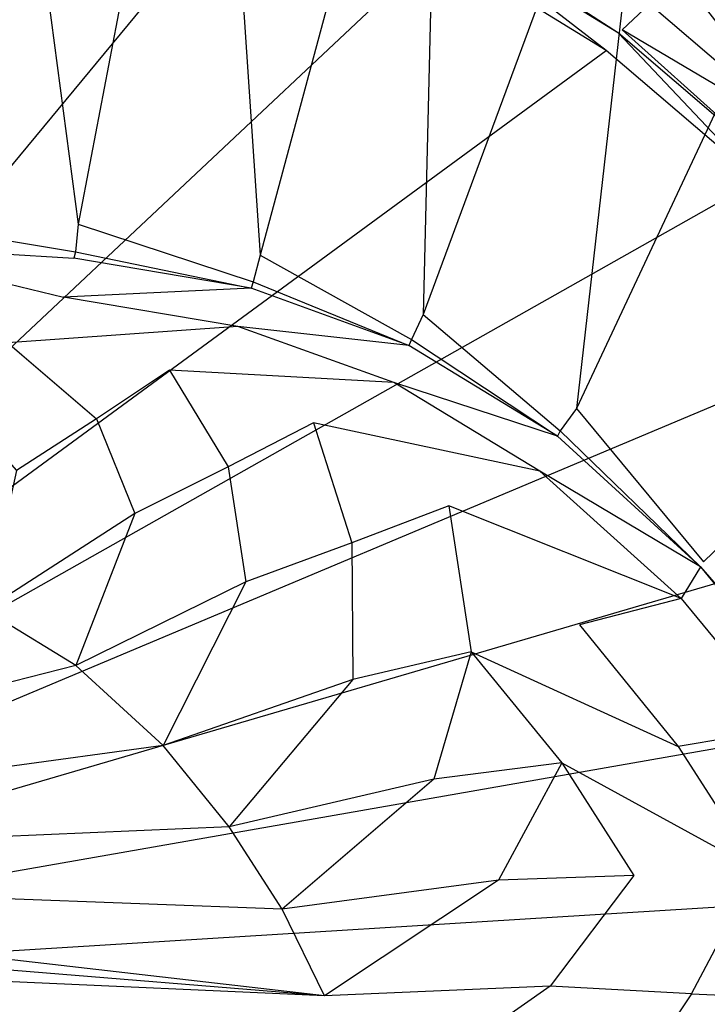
# Model space of a CAD drawing. Extents: x 0 to 0.54, y -0.45 to 0.
# Tile 36 of 38: x 0.356 to 0.441, y -0.197 to -0.076. Entities that reach past the tile are written whole.
import ezdxf

# ---------------------------------------------------------------- set-up
doc = ezdxf.new("R2010")
doc.units = 0
doc.layers.add('L3_WT_416055_0___REPLACEMTFOREM', color=7, linetype='CONTINUOUS')

msp = doc.modelspace()

# ---------------------------------------------------------------- linework, layer by layer
at = {"layer": 'L3_WT_416055_0___REPLACEMTFOREM', "color": 8}
for points, invisible_edges in [([(0.363267, -0.100715, 0.166747), (0.351337, -0.010262, 0.166747), (0.339074, -0.100085, 0.166747), (0.363267, -0.100715, 0.166747)], 13), ([(0.351337, -0.010262, 0.166747), (0.363267, -0.100715, 0.166747), (0.379691, -0.014793, 0.166747), (0.351337, -0.010262, 0.166747)], 14), ([(0.385665, -0.104504, 0.166747), (0.379691, -0.014793, 0.166747), (0.363267, -0.100715, 0.166747), (0.385665, -0.104504, 0.166747)], 13), ([(0.379691, -0.014793, 0.166747), (0.385665, -0.104504, 0.166747), (0.407909, -0.021929, 0.166747), (0.379691, -0.014793, 0.166747)], 14), ([(0.405759, -0.111825, 0.166747), (0.407909, -0.021929, 0.166747), (0.385665, -0.104504, 0.166747), (0.405759, -0.111825, 0.166747)], 13), ([(0.407909, -0.021929, 0.166747), (0.405759, -0.111825, 0.166747), (0.434878, -0.032997, 0.166747), (0.407909, -0.021929, 0.166747)], 14), ([(0.424635, -0.123401, 0.166747), (0.434878, -0.032997, 0.166747), (0.405759, -0.111825, 0.166747), (0.424635, -0.123401, 0.166747)], 13), ([(0.434878, -0.032997, 0.166747), (0.424635, -0.123401, 0.166747), (0.459784, -0.048327, 0.166747), (0.434878, -0.032997, 0.166747)], 14), ([(0.287557, -0.161121, 0.031815), (0.337814, -0.047548, 0.03174), (0.361457, -0.051326, 0.03174), (0.287557, -0.161121, 0.031815)], 14), ([(0.442717, -0.139908, 0.166747), (0.459784, -0.048327, 0.166747), (0.424635, -0.123401, 0.166747), (0.442717, -0.139908, 0.166747)], 13), ([(0.361457, -0.051326, 0.03174), (0.291457, -0.163352, 0.031818), (0.287557, -0.161121, 0.031815), (0.361457, -0.051326, 0.03174)], 13), ([(0.291457, -0.163352, 0.031818), (0.361457, -0.051326, 0.03174), (0.384998, -0.057279, 0.03174), (0.291457, -0.163352, 0.031818)], 14), ([(0.384998, -0.057279, 0.03174), (0.295073, -0.166002, 0.031821), (0.291457, -0.163352, 0.031818), (0.384998, -0.057279, 0.03174)], 13), ([(0.295073, -0.166002, 0.031821), (0.384998, -0.057279, 0.03174), (0.407505, -0.066516, 0.03174), (0.295073, -0.166002, 0.031821)], 14), ([(0.408671, -0.064181, 0.031737), (0.428292, -0.079311, 0.031739), (0.407505, -0.066516, 0.03174), (0.408671, -0.064181, 0.031737)], 13), ([(0.409068, -0.063712, 0.033758), (0.429809, -0.077192, 0.031737), (0.408671, -0.064181, 0.031737), (0.409068, -0.063712, 0.033758)], 13), ([(0.428292, -0.079311, 0.031739), (0.408671, -0.064181, 0.031737), (0.429809, -0.077192, 0.031737), (0.428292, -0.079311, 0.031739)], 14), ([(0.429809, -0.077192, 0.031737), (0.409068, -0.063712, 0.033758), (0.430266, -0.076761, 0.033754), (0.429809, -0.077192, 0.031737)], 14), ([(0.409068, -0.063712, 0.033758), (0.433607, -0.073609, 0.048509), (0.430266, -0.076761, 0.033754), (0.409068, -0.063712, 0.033758)], 13), ([(0.407505, -0.066516, 0.03174), (0.298364, -0.16904, 0.031824), (0.295073, -0.166002, 0.031821), (0.407505, -0.066516, 0.03174)], 13), ([(0.298364, -0.16904, 0.031824), (0.407505, -0.066516, 0.03174), (0.428292, -0.079311, 0.031739), (0.298364, -0.16904, 0.031824)], 14), ([(0.441202, -0.066443, 0.082054), (0.457269, -0.087067, 0.065282), (0.437405, -0.070026, 0.065282), (0.441202, -0.066443, 0.082054)], 13), ([(0.437405, -0.070026, 0.065282), (0.453021, -0.090263, 0.048509), (0.433607, -0.073609, 0.048509), (0.437405, -0.070026, 0.065282)], 13), ([(0.453021, -0.090263, 0.048509), (0.437405, -0.070026, 0.065282), (0.457269, -0.087067, 0.065282), (0.453021, -0.090263, 0.048509)], 14), ([(0.453021, -0.090263, 0.048509), (0.430266, -0.076761, 0.033754), (0.433607, -0.073609, 0.048509), (0.453021, -0.090263, 0.048509)], 14), ([(0.429809, -0.077192, 0.031737), (0.446949, -0.095315, 0.031739), (0.428292, -0.079311, 0.031739), (0.429809, -0.077192, 0.031737)], 13), ([(0.430266, -0.076761, 0.033754), (0.448773, -0.09346, 0.031737), (0.429809, -0.077192, 0.031737), (0.430266, -0.076761, 0.033754)], 13), ([(0.446949, -0.095315, 0.031739), (0.429809, -0.077192, 0.031737), (0.448773, -0.09346, 0.031737), (0.446949, -0.095315, 0.031739)], 14), ([(0.448773, -0.09346, 0.031737), (0.430266, -0.076761, 0.033754), (0.449283, -0.093076, 0.03375), (0.448773, -0.09346, 0.031737)], 14), ([(0.430266, -0.076761, 0.033754), (0.453021, -0.090263, 0.048509), (0.449283, -0.093076, 0.03375), (0.430266, -0.076761, 0.033754)], 13), ([(0.428292, -0.079311, 0.031739), (0.301294, -0.172426, 0.031827), (0.298364, -0.16904, 0.031824), (0.428292, -0.079311, 0.031739)], 13), ([(0.301294, -0.172426, 0.031827), (0.428292, -0.079311, 0.031739), (0.446949, -0.095315, 0.031739), (0.301294, -0.172426, 0.031827)], 14), ([(0.446949, -0.095315, 0.031739), (0.303828, -0.176118, 0.031831), (0.301294, -0.172426, 0.031827), (0.446949, -0.095315, 0.031739)], 13), ([(0.303828, -0.176118, 0.031831), (0.446949, -0.095315, 0.031739), (0.462946, -0.114043, 0.031739), (0.303828, -0.176118, 0.031831)], 14), ([(0.362942, -0.10412, 0.166747), (0.339074, -0.100085, 0.166747), (0.339031, -0.103497, 0.166747), (0.362942, -0.10412, 0.166747)], 13), ([(0.339074, -0.100085, 0.166747), (0.362942, -0.10412, 0.166747), (0.363267, -0.100715, 0.166747), (0.339074, -0.100085, 0.166747)], 14), ([(0.384805, -0.107819, 0.166747), (0.363267, -0.100715, 0.166747), (0.362942, -0.10412, 0.166747), (0.384805, -0.107819, 0.166747)], 13), ([(0.363267, -0.100715, 0.166747), (0.384805, -0.107819, 0.166747), (0.385665, -0.104504, 0.166747), (0.363267, -0.100715, 0.166747)], 14), ([(0.361433, -0.109686, 0.139247), (0.338878, -0.104259, 0.162997), (0.33791, -0.109084, 0.139247), (0.361433, -0.109686, 0.139247)], 13), ([(0.362736, -0.104879, 0.162997), (0.339031, -0.103497, 0.166747), (0.338878, -0.104259, 0.162997), (0.362736, -0.104879, 0.162997)], 13), ([(0.338878, -0.104259, 0.162997), (0.361433, -0.109686, 0.139247), (0.362736, -0.104879, 0.162997), (0.338878, -0.104259, 0.162997)], 14), ([(0.339031, -0.103497, 0.166747), (0.362736, -0.104879, 0.162997), (0.362942, -0.10412, 0.166747), (0.339031, -0.103497, 0.166747)], 14), ([(0.384551, -0.108564, 0.162997), (0.362942, -0.10412, 0.166747), (0.362736, -0.104879, 0.162997), (0.384551, -0.108564, 0.162997)], 13), ([(0.362942, -0.10412, 0.166747), (0.384551, -0.108564, 0.162997), (0.384805, -0.107819, 0.166747), (0.362942, -0.10412, 0.166747)], 14), ([(0.384551, -0.108564, 0.162997), (0.362736, -0.104879, 0.162997), (0.361433, -0.109686, 0.139247), (0.384551, -0.108564, 0.162997)], 14), ([(0.404294, -0.114919, 0.166747), (0.385665, -0.104504, 0.166747), (0.384805, -0.107819, 0.166747), (0.404294, -0.114919, 0.166747)], 13), ([(0.385665, -0.104504, 0.166747), (0.404294, -0.114919, 0.166747), (0.405759, -0.111825, 0.166747), (0.385665, -0.104504, 0.166747)], 14), ([(0.403996, -0.115638, 0.162997), (0.384805, -0.107819, 0.166747), (0.384551, -0.108564, 0.162997), (0.403996, -0.115638, 0.162997)], 13), ([(0.384805, -0.107819, 0.166747), (0.403996, -0.115638, 0.162997), (0.404294, -0.114919, 0.166747), (0.384805, -0.107819, 0.166747)], 14), ([(0.33791, -0.109084, 0.139247), (0.354601, -0.11533, 0.111747), (0.361433, -0.109686, 0.139247), (0.33791, -0.109084, 0.139247)], 14), ([(0.384551, -0.108564, 0.162997), (0.361433, -0.109686, 0.139247), (0.382941, -0.113283, 0.139247), (0.384551, -0.108564, 0.162997)], 14), ([(0.403996, -0.115638, 0.162997), (0.384551, -0.108564, 0.162997), (0.382941, -0.113283, 0.139247), (0.403996, -0.115638, 0.162997)], 14), ([(0.382941, -0.113283, 0.139247), (0.361433, -0.109686, 0.139247), (0.354601, -0.11533, 0.111747), (0.382941, -0.113283, 0.139247)], 14), ([(0.422606, -0.126149, 0.166747), (0.405759, -0.111825, 0.166747), (0.404294, -0.114919, 0.166747), (0.422606, -0.126149, 0.166747)], 13), ([(0.405759, -0.111825, 0.166747), (0.422606, -0.126149, 0.166747), (0.424635, -0.123401, 0.166747), (0.405759, -0.111825, 0.166747)], 14), ([(0.382941, -0.113283, 0.139247), (0.354601, -0.11533, 0.111747), (0.374501, -0.118697, 0.111747), (0.382941, -0.113283, 0.139247)], 14), ([(0.402113, -0.120188, 0.139247), (0.382941, -0.113283, 0.139247), (0.374501, -0.118697, 0.111747), (0.402113, -0.120188, 0.139247)], 14), ([(0.403996, -0.115638, 0.162997), (0.382941, -0.113283, 0.139247), (0.402113, -0.120188, 0.139247), (0.403996, -0.115638, 0.162997)], 14), ([(0.462946, -0.114043, 0.031739), (0.305934, -0.180067, 0.031836), (0.303828, -0.176118, 0.031831), (0.462946, -0.114043, 0.031739)], 13), ([(0.305934, -0.180067, 0.031836), (0.462946, -0.114043, 0.031739), (0.475449, -0.135043, 0.031738), (0.305934, -0.180067, 0.031836)], 14), ([(0.422268, -0.126826, 0.162997), (0.404294, -0.114919, 0.166747), (0.403996, -0.115638, 0.162997), (0.422268, -0.126826, 0.162997)], 13), ([(0.404294, -0.114919, 0.166747), (0.422268, -0.126826, 0.162997), (0.422606, -0.126149, 0.166747), (0.404294, -0.114919, 0.166747)], 14), ([(0.365525, -0.124687, 0.084247), (0.354601, -0.11533, 0.111747), (0.347334, -0.121609, 0.084247), (0.365525, -0.124687, 0.084247)], 13), ([(0.354601, -0.11533, 0.111747), (0.365525, -0.124687, 0.084247), (0.374501, -0.118697, 0.111747), (0.354601, -0.11533, 0.111747)], 14), ([(0.422268, -0.126826, 0.162997), (0.403996, -0.115638, 0.162997), (0.402113, -0.120188, 0.139247), (0.422268, -0.126826, 0.162997)], 14), ([(0.381741, -0.130595, 0.084247), (0.374501, -0.118697, 0.111747), (0.365525, -0.124687, 0.084247), (0.381741, -0.130595, 0.084247)], 13), ([(0.402113, -0.120188, 0.139247), (0.374501, -0.118697, 0.111747), (0.392241, -0.12516, 0.111747), (0.402113, -0.120188, 0.139247)], 14), ([(0.374501, -0.118697, 0.111747), (0.381741, -0.130595, 0.084247), (0.392241, -0.12516, 0.111747), (0.374501, -0.118697, 0.111747)], 14), ([(0.420128, -0.13111, 0.139247), (0.402113, -0.120188, 0.139247), (0.392241, -0.12516, 0.111747), (0.420128, -0.13111, 0.139247)], 14), ([(0.422268, -0.126826, 0.162997), (0.402113, -0.120188, 0.139247), (0.420128, -0.13111, 0.139247), (0.422268, -0.126826, 0.162997)], 14), ([(0.347334, -0.121609, 0.084247), (0.355677, -0.131047, 0.070497), (0.365525, -0.124687, 0.084247), (0.347334, -0.121609, 0.084247)], 14), ([(0.440264, -0.14227, 0.166747), (0.424635, -0.123401, 0.166747), (0.422606, -0.126149, 0.166747), (0.440264, -0.14227, 0.166747)], 13), ([(0.424635, -0.123401, 0.166747), (0.440264, -0.14227, 0.166747), (0.442717, -0.139908, 0.166747), (0.424635, -0.123401, 0.166747)], 14), ([(0.37022, -0.136345, 0.070497), (0.365525, -0.124687, 0.084247), (0.355677, -0.131047, 0.070497), (0.37022, -0.136345, 0.070497)], 13), ([(0.365525, -0.124687, 0.084247), (0.37022, -0.136345, 0.070497), (0.381741, -0.130595, 0.084247), (0.365525, -0.124687, 0.084247)], 14), ([(0.396978, -0.139939, 0.084247), (0.392241, -0.12516, 0.111747), (0.381741, -0.130595, 0.084247), (0.396978, -0.139939, 0.084247)], 13), ([(0.420128, -0.13111, 0.139247), (0.392241, -0.12516, 0.111747), (0.408909, -0.135383, 0.111747), (0.420128, -0.13111, 0.139247)], 14), ([(0.392241, -0.12516, 0.111747), (0.396978, -0.139939, 0.084247), (0.408909, -0.135383, 0.111747), (0.392241, -0.12516, 0.111747)], 14), ([(0.439887, -0.142886, 0.162997), (0.422268, -0.126826, 0.162997), (0.420128, -0.13111, 0.139247), (0.439887, -0.142886, 0.162997)], 14), ([(0.439887, -0.142886, 0.162997), (0.422606, -0.126149, 0.166747), (0.422268, -0.126826, 0.162997), (0.439887, -0.142886, 0.162997)], 13), ([(0.422606, -0.126149, 0.166747), (0.439887, -0.142886, 0.162997), (0.440264, -0.14227, 0.166747), (0.422606, -0.126149, 0.166747)], 14), ([(0.383886, -0.144726, 0.070497), (0.381741, -0.130595, 0.084247), (0.37022, -0.136345, 0.070497), (0.383886, -0.144726, 0.070497)], 13), ([(0.381741, -0.130595, 0.084247), (0.383886, -0.144726, 0.070497), (0.396978, -0.139939, 0.084247), (0.381741, -0.130595, 0.084247)], 14), ([(0.355677, -0.131047, 0.070497), (0.351809, -0.148218, 0.063885), (0.37022, -0.136345, 0.070497), (0.355677, -0.131047, 0.070497)], 14), ([(0.4375, -0.146788, 0.139247), (0.420128, -0.13111, 0.139247), (0.408909, -0.135383, 0.111747), (0.4375, -0.146788, 0.139247)], 14), ([(0.439887, -0.142886, 0.162997), (0.420128, -0.13111, 0.139247), (0.4375, -0.146788, 0.139247), (0.439887, -0.142886, 0.162997)], 14), ([(0.475449, -0.135043, 0.031738), (0.307588, -0.184228, 0.03184), (0.305934, -0.180067, 0.031836), (0.475449, -0.135043, 0.031738)], 13), ([(0.307588, -0.184228, 0.03184), (0.475449, -0.135043, 0.031738), (0.484022, -0.15786, 0.031738), (0.307588, -0.184228, 0.03184)], 14), ([(0.411671, -0.153352, 0.084247), (0.408909, -0.135383, 0.111747), (0.396978, -0.139939, 0.084247), (0.411671, -0.153352, 0.084247)], 13), ([(0.4375, -0.146788, 0.139247), (0.408909, -0.135383, 0.111747), (0.424983, -0.150056, 0.111747), (0.4375, -0.146788, 0.139247)], 14), ([(0.408909, -0.135383, 0.111747), (0.411671, -0.153352, 0.084247), (0.424983, -0.150056, 0.111747), (0.408909, -0.135383, 0.111747)], 14), ([(0.362964, -0.155059, 0.063885), (0.37022, -0.136345, 0.070497), (0.351809, -0.148218, 0.063885), (0.362964, -0.155059, 0.063885)], 13), ([(0.37022, -0.136345, 0.070497), (0.362964, -0.155059, 0.063885), (0.383886, -0.144726, 0.070497), (0.37022, -0.136345, 0.070497)], 14), ([(0.397064, -0.156756, 0.070497), (0.396978, -0.139939, 0.084247), (0.383886, -0.144726, 0.070497), (0.397064, -0.156756, 0.070497)], 13), ([(0.396978, -0.139939, 0.084247), (0.397064, -0.156756, 0.070497), (0.411671, -0.153352, 0.084247), (0.396978, -0.139939, 0.084247)], 14), ([(0.45364, -0.158709, 0.166747), (0.442717, -0.139908, 0.166747), (0.440264, -0.14227, 0.166747), (0.45364, -0.158709, 0.166747)], 13), ([(0.439887, -0.142886, 0.162997), (0.4375, -0.146788, 0.139247), (0.453233, -0.159264, 0.162997), (0.439887, -0.142886, 0.162997)], 14), ([(0.439887, -0.142886, 0.162997), (0.45364, -0.158709, 0.166747), (0.440264, -0.14227, 0.166747), (0.439887, -0.142886, 0.162997)], 14), ([(0.45364, -0.158709, 0.166747), (0.439887, -0.142886, 0.162997), (0.453233, -0.159264, 0.162997), (0.45364, -0.158709, 0.166747)], 13), ([(0.373721, -0.164879, 0.063885), (0.383886, -0.144726, 0.070497), (0.362964, -0.155059, 0.063885), (0.373721, -0.164879, 0.063885)], 13), ([(0.383886, -0.144726, 0.070497), (0.373721, -0.164879, 0.063885), (0.397064, -0.156756, 0.070497), (0.383886, -0.144726, 0.070497)], 14), ([(0.4375, -0.146788, 0.139247), (0.424983, -0.150056, 0.111747), (0.450658, -0.162775, 0.139247), (0.4375, -0.146788, 0.139247)], 14), ([(0.4375, -0.146788, 0.139247), (0.450658, -0.162775, 0.139247), (0.453233, -0.159264, 0.162997), (0.4375, -0.146788, 0.139247)], 14), ([(0.362964, -0.155059, 0.063885), (0.351809, -0.148218, 0.063885), (0.289969, -0.173549, 0.056747), (0.362964, -0.155059, 0.063885)], 14), ([(0.411671, -0.153352, 0.084247), (0.437158, -0.16502, 0.111747), (0.424983, -0.150056, 0.111747), (0.411671, -0.153352, 0.084247)], 14), ([(0.424983, -0.150056, 0.111747), (0.437158, -0.16502, 0.111747), (0.450658, -0.162775, 0.139247), (0.424983, -0.150056, 0.111747)], 14), ([(0.407046, -0.169025, 0.070497), (0.411671, -0.153352, 0.084247), (0.397064, -0.156756, 0.070497), (0.407046, -0.169025, 0.070497)], 13), ([(0.411671, -0.153352, 0.084247), (0.407046, -0.169025, 0.070497), (0.4228, -0.167031, 0.084247), (0.411671, -0.153352, 0.084247)], 14), ([(0.437158, -0.16502, 0.111747), (0.411671, -0.153352, 0.084247), (0.4228, -0.167031, 0.084247), (0.437158, -0.16502, 0.111747)], 13), ([(0.362964, -0.155059, 0.063885), (0.289969, -0.173549, 0.056747), (0.292647, -0.175965, 0.056747), (0.362964, -0.155059, 0.063885)], 14), ([(0.373721, -0.164879, 0.063885), (0.362964, -0.155059, 0.063885), (0.292647, -0.175965, 0.056747), (0.373721, -0.164879, 0.063885)], 14), ([(0.38187, -0.174894, 0.063885), (0.397064, -0.156756, 0.070497), (0.373721, -0.164879, 0.063885), (0.38187, -0.174894, 0.063885)], 13), ([(0.397064, -0.156756, 0.070497), (0.38187, -0.174894, 0.063885), (0.407046, -0.169025, 0.070497), (0.397064, -0.156756, 0.070497)], 14), ([(0.484022, -0.15786, 0.031738), (0.308771, -0.188549, 0.031845), (0.307588, -0.184228, 0.03184), (0.484022, -0.15786, 0.031738)], 13), ([(0.308771, -0.188549, 0.031845), (0.484022, -0.15786, 0.031738), (0.489592, -0.181855, 0.031738), (0.308771, -0.188549, 0.031845)], 14), ([(0.450658, -0.162775, 0.139247), (0.437158, -0.16502, 0.111747), (0.461145, -0.178997, 0.139247), (0.450658, -0.162775, 0.139247)], 14), ([(0.373721, -0.164879, 0.063885), (0.292647, -0.175965, 0.056747), (0.29504, -0.178669, 0.056747), (0.373721, -0.164879, 0.063885)], 14), ([(0.38187, -0.174894, 0.063885), (0.373721, -0.164879, 0.063885), (0.29504, -0.178669, 0.056747), (0.38187, -0.174894, 0.063885)], 14), ([(0.4228, -0.167031, 0.084247), (0.446861, -0.180203, 0.111747), (0.437158, -0.16502, 0.111747), (0.4228, -0.167031, 0.084247)], 14), ([(0.437158, -0.16502, 0.111747), (0.446861, -0.180203, 0.111747), (0.461145, -0.178997, 0.139247), (0.437158, -0.16502, 0.111747)], 14), ([(0.415001, -0.181472, 0.070497), (0.4228, -0.167031, 0.084247), (0.407046, -0.169025, 0.070497), (0.415001, -0.181472, 0.070497)], 13), ([(0.4228, -0.167031, 0.084247), (0.415001, -0.181472, 0.070497), (0.431669, -0.18091, 0.084247), (0.4228, -0.167031, 0.084247)], 14), ([(0.446861, -0.180203, 0.111747), (0.4228, -0.167031, 0.084247), (0.431669, -0.18091, 0.084247), (0.446861, -0.180203, 0.111747)], 13), ([(0.388363, -0.185055, 0.063885), (0.407046, -0.169025, 0.070497), (0.38187, -0.174894, 0.063885), (0.388363, -0.185055, 0.063885)], 13), ([(0.407046, -0.169025, 0.070497), (0.388363, -0.185055, 0.063885), (0.415001, -0.181472, 0.070497), (0.407046, -0.169025, 0.070497)], 14), ([(0.38187, -0.174894, 0.063885), (0.29504, -0.178669, 0.056747), (0.297118, -0.181626, 0.056747), (0.38187, -0.174894, 0.063885)], 14), ([(0.388363, -0.185055, 0.063885), (0.38187, -0.174894, 0.063885), (0.297118, -0.181626, 0.056747), (0.388363, -0.185055, 0.063885)], 14), ([(0.438792, -0.195472, 0.084247), (0.446861, -0.180203, 0.111747), (0.431669, -0.18091, 0.084247), (0.438792, -0.195472, 0.084247)], 14), ([(0.446861, -0.180203, 0.111747), (0.438792, -0.195472, 0.084247), (0.454653, -0.196134, 0.111747), (0.446861, -0.180203, 0.111747)], 13), ([(0.388363, -0.185055, 0.063885), (0.297118, -0.181626, 0.056747), (0.298856, -0.1848, 0.056747), (0.388363, -0.185055, 0.063885)], 14), ([(0.489592, -0.181855, 0.031738), (0.309469, -0.192975, 0.03185), (0.308771, -0.188549, 0.031845), (0.489592, -0.181855, 0.031738)], 13), ([(0.309469, -0.192975, 0.03185), (0.489592, -0.181855, 0.031738), (0.49242, -0.206463, 0.031738), (0.309469, -0.192975, 0.03185)], 14), ([(0.393578, -0.195716, 0.063885), (0.415001, -0.181472, 0.070497), (0.388363, -0.185055, 0.063885), (0.393578, -0.195716, 0.063885)], 13), ([(0.415001, -0.181472, 0.070497), (0.393578, -0.195716, 0.063885), (0.42139, -0.194533, 0.070497), (0.415001, -0.181472, 0.070497)], 14), ([(0.42139, -0.194533, 0.070497), (0.431669, -0.18091, 0.084247), (0.415001, -0.181472, 0.070497), (0.42139, -0.194533, 0.070497)], 13), ([(0.431669, -0.18091, 0.084247), (0.42139, -0.194533, 0.070497), (0.438792, -0.195472, 0.084247), (0.431669, -0.18091, 0.084247)], 14), ([(0.393578, -0.195716, 0.063885), (0.388363, -0.185055, 0.063885), (0.298856, -0.1848, 0.056747), (0.393578, -0.195716, 0.063885)], 14), ([(0.393578, -0.195716, 0.063885), (0.298856, -0.1848, 0.056747), (0.30023, -0.18815, 0.056747), (0.393578, -0.195716, 0.063885)], 14), ([(0.301224, -0.191635, 0.056747), (0.393578, -0.195716, 0.063885), (0.30023, -0.18815, 0.056747), (0.301224, -0.191635, 0.056747)], 13), ([(0.393578, -0.195716, 0.063885), (0.301224, -0.191635, 0.056747), (0.398285, -0.21064, 0.063885), (0.393578, -0.195716, 0.063885)], 14), ([(0.399597, -0.219521, 0.063885), (0.398285, -0.21064, 0.063885), (0.301224, -0.191635, 0.056747), (0.399597, -0.219521, 0.063885)], 14), ([(0.399597, -0.219521, 0.063885), (0.301224, -0.191635, 0.056747), (0.301826, -0.19521, 0.056747), (0.399597, -0.219521, 0.063885)], 14), ([(0.49242, -0.206463, 0.031738), (0.30968, -0.197402, 0.031854), (0.309469, -0.192975, 0.03185), (0.49242, -0.206463, 0.031738)], 13), ([(0.398285, -0.21064, 0.063885), (0.42139, -0.194533, 0.070497), (0.393578, -0.195716, 0.063885), (0.398285, -0.21064, 0.063885)], 13), ([(0.42139, -0.194533, 0.070497), (0.398285, -0.21064, 0.063885), (0.427156, -0.212816, 0.070497), (0.42139, -0.194533, 0.070497)], 14), ([(0.427156, -0.212816, 0.070497), (0.438792, -0.195472, 0.084247), (0.42139, -0.194533, 0.070497), (0.427156, -0.212816, 0.070497)], 13), ([(0.400107, -0.228446, 0.063885), (0.399597, -0.219521, 0.063885), (0.301826, -0.19521, 0.056747), (0.400107, -0.228446, 0.063885)], 14), ([(0.400107, -0.228446, 0.063885), (0.301826, -0.19521, 0.056747), (0.302027, -0.19883, 0.056747), (0.400107, -0.228446, 0.063885)], 14), ([(0.438792, -0.195472, 0.084247), (0.427156, -0.212816, 0.070497), (0.445222, -0.215856, 0.084247), (0.438792, -0.195472, 0.084247)], 14), ([(0.445222, -0.215856, 0.084247), (0.454653, -0.196134, 0.111747), (0.438792, -0.195472, 0.084247), (0.445222, -0.215856, 0.084247)], 14)]:
    msp.add_3dface(points, dxfattribs=dict(at, invisible_edges=invisible_edges))

doc.saveas('drawing.dxf')
